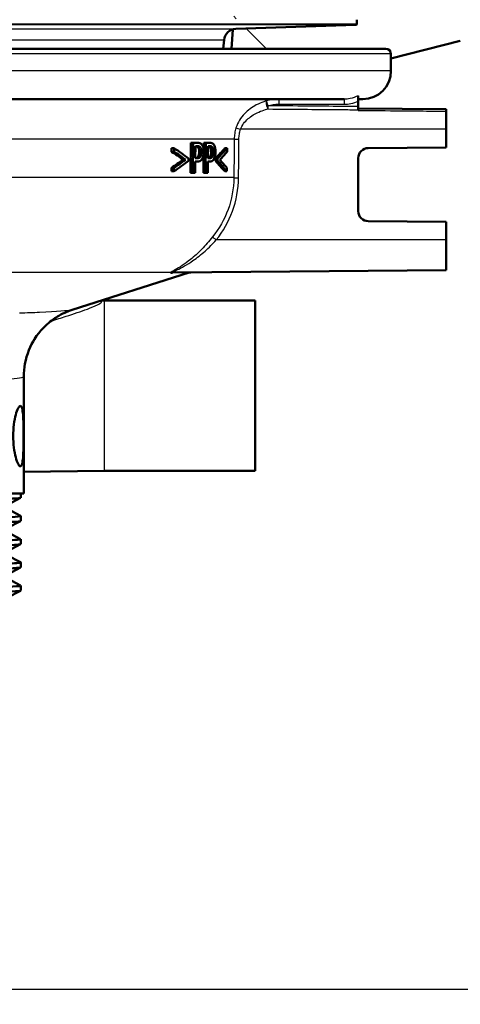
# Paper-space layout 'DS_2' of a CAD drawing. Header units: millimetres. Extents: x 0 to 2100, y 0 to 2970.
# Tile 9 of 15: x 721 to 765, y 1449 to 1547. Entities that reach past the tile are written whole.
import ezdxf

# ---------------------------------------------------------------- set-up
doc = ezdxf.new("R2010")
doc.units = ezdxf.units.MM
doc.header["$LTSCALE"] = 10
for name, color, linetype, lineweight in [('Dimensions(ISO)', 7, 'Continuous', 25), ('Hatch', 7, 'Continuous', 9), ('Visible Edges(ISO)', 7, 'Continuous', 50), ('Visible Tangent Edges(ISO)', 7, 'Continuous', 25)]:
    doc.layers.add(name, color=color, linetype=linetype, lineweight=lineweight)
doc.styles.add('Text_3.5mm', font='arial.ttf', dxfattribs={"width": 0.9})
doc.dimstyles.new('KS-STANDARD', dxfattribs={"dimscale": 10, "dimtxt": 3.5, "dimasz": 2.5, "dimexe": 3.175, "dimexo": 0, "dimgap": 0.8, "dimtad": 1, "dimdec": 1, "dimrnd": 1e-08, "dimtxsty": 'Text_3.5mm', "dimcen": 0.09, "dimdle": 10, "dimclrd": 7, "dimclre": 7, "dimclrt": 7, "dimadec": 0, "dimazin": 2, "dimtfac": 0.714286, "dimtdec": 4, "dimtmove": 0, "dimatfit": 3, "dimfxl": 1, "dimtolj": 1, "dimlwd": 25, "dimlwe": 25, "dimarcsym": 0})

# ---------------------------------------------------------------- blocks, each defined once
blk = doc.blocks.new('*D6')
at = {"layer": 'Defpoints', "color": 0, "linetype": 'Continuous', "transparency": 16777216}
for p in [(998.052, 1716.554), (1090.503, 1716.554), (697.842, 1450.554)]:
    blk.add_point(p, dxfattribs=at)
at = {"layer": 'Dimensions(ISO)', "color": 7, "linetype": 'Continuous', "lineweight": 25, "transparency": 16777216}
for p, q in [((998.052, 1716.554), (1122.253, 1716.554)), ((1090.503, 1475.554), (1090.503, 1691.554)), ((697.842, 1450.554), (1122.253, 1450.554))]:
    blk.add_line(p, q, dxfattribs=at)
at = {"layer": 'Dimensions(ISO)', "color": 7, "linetype": 'Continuous', "transparency": 16777216}
for points in [[(1086.336, 1691.554), (1094.67, 1691.554), (1090.503, 1716.554)], [(1086.336, 1475.554), (1094.67, 1475.554), (1090.503, 1450.554)]]:
    blk.add_solid(points, dxfattribs=at)
at = {"layer": 'Dimensions(ISO)', "color": 7, "linetype": 'Continuous', "lineweight": 25, "transparency": 16777216, "insert": (1064.633, 1548.498), "char_height": 35, "attachment_point": 4, "rotation": 90, "style": 'Text_3.5mm'}
blk.add_mtext('\\A1;266', dxfattribs=at)
blk = doc.blocks.new('*D8')
at = {"layer": 'Defpoints', "color": 0, "linetype": 'Continuous', "transparency": 16777216}
for p in [(697.842, 1450.554), (1090.713, 1450.554), (924.052, 846.554)]:
    blk.add_point(p, dxfattribs=at)
at = {"layer": 'Dimensions(ISO)', "color": 7, "linetype": 'Continuous', "lineweight": 25, "transparency": 16777216}
for p, q in [((697.842, 1450.554), (1122.463, 1450.554)), ((1090.713, 871.554), (1090.713, 1425.554)), ((924.052, 846.554), (1122.463, 846.554))]:
    blk.add_line(p, q, dxfattribs=at)
at = {"layer": 'Dimensions(ISO)', "color": 7, "linetype": 'Continuous', "transparency": 16777216}
for points in [[(1086.546, 1425.554), (1094.879, 1425.554), (1090.713, 1450.554)], [(1086.546, 871.554), (1094.879, 871.554), (1090.713, 846.554)]]:
    blk.add_solid(points, dxfattribs=at)
at = {"layer": 'Dimensions(ISO)', "color": 7, "linetype": 'Continuous', "lineweight": 25, "transparency": 16777216, "insert": (1064.843, 1078.302), "char_height": 35, "attachment_point": 4, "rotation": 90, "style": 'Text_3.5mm'}
blk.add_mtext('\\A1;\\fArial|b0|i0;\\H35.0000;ca. 604', dxfattribs=at)

psp = doc.layouts.new('DS_2')

# ---------------------------------------------------------------- hatches: boundary and pattern name
at = {"layer": 'Hatch'}
h = psp.add_hatch(dxfattribs=at)
h.set_pattern_fill('ANSI31', color=256, scale=254, angle=90, style=0)
h.set_pattern_definition([(135, (0, 0), (-22.45064, -22.45064), [])])
edge = h.paths.add_edge_path()
edge.add_ellipse((754.86, 1546.551), major_axis=(0.0999, 0.0035), ratio=1, start_angle=270, end_angle=360)
edge.add_line((754.96, 1546.554), (754.946, 1546.954))
edge.add_ellipse((754.846, 1546.95), major_axis=(0, 0.1), ratio=1, start_angle=272, end_angle=360)
edge.add_line((754.846, 1547.05), (742.692, 1547.05))
edge.add_line((742.692, 1547.05), (742.793, 1548.493))
edge.add_ellipse((743.79, 1548.423), major_axis=(-0.259, 0.966), ratio=1, start_angle=0, end_angle=71, ccw=False)
edge.add_line((743.531, 1549.389), (755.084, 1552.485))
edge.add_ellipse((754.825, 1553.451), major_axis=(0.707, -0.707), ratio=1, start_angle=330, end_angle=360)
edge.add_line((755.532, 1552.743), (757.071, 1554.283))
edge.add_spline(control_points=[(757.071, 1554.283), (757.158, 1554.369), (757.259, 1554.439), (757.483, 1554.539), (757.603, 1554.568), (757.726, 1554.574)], knot_values=[-0.073502, -0.073502, -0.073502, -0.073502, -0.036751, -0.036751, -0.000003, -0.000003, -0.000003, -0.000003], degree=3, periodic=0)
edge.add_line((757.726, 1554.574), (876.107, 1560.778))
edge.add_spline(control_points=[(876.107, 1560.778), (878.746, 1560.917), (881.332, 1561.577), (886.107, 1563.869), (888.248, 1565.482), (891.475, 1569.114), (892.657, 1570.994), (894.307, 1574.933), (894.804, 1576.95), (894.984, 1579.008)], knot_values=[-2.870228, -2.870228, -2.870228, -2.870228, -2.077334, -2.077334, -1.281179, -1.281179, -0.61961, -0.61961, 0, 0, 0, 0], degree=3, periodic=0)
edge.add_line((894.984, 1579.008), (910.143, 1752.272))
edge.add_ellipse((912.633, 1752.054), major_axis=(0, 2.5), ratio=1, start_angle=0, end_angle=84.99999, ccw=False)
edge.add_line((912.633, 1754.554), (943.553, 1754.554))
edge.add_ellipse((943.553, 1750.554), major_axis=(3.99, 0.279), ratio=1, start_angle=0, end_angle=85.99998, ccw=False)
edge.add_line((947.543, 1750.833), (947.842, 1746.554))
edge.add_line((947.842, 1746.554), (938.052, 1746.554))
edge.add_line((938.052, 1746.554), (935.842, 1746.554))
edge.add_line((935.842, 1746.554), (935.842, 1744.554))
edge.add_line((935.842, 1744.554), (920.074, 1744.554))
edge.add_ellipse((920.074, 1739.554), major_axis=(-4.981, 0.436), ratio=1, start_angle=275.00001, end_angle=360)
edge.add_line((915.093, 1739.99), (900.535, 1573.59))
edge.add_spline(control_points=[(900.535, 1573.59), (900.247, 1570.299), (899.31, 1567.097), (896.238, 1561.232), (894.129, 1558.629), (889.451, 1554.755), (887.052, 1553.36), (882.058, 1551.472), (879.517, 1550.939), (876.938, 1550.803)], knot_values=[-3.587784, -3.587784, -3.587784, -3.587784, -2.596671, -2.596671, -1.601478, -1.601478, -0.774514, -0.774514, 0, 0, 0, 0], degree=3, periodic=0)
edge.add_line((876.938, 1550.803), (766.207, 1545))
edge.add_spline(control_points=[(766.207, 1545), (766.043, 1544.991), (765.879, 1544.975), (765.553, 1544.925), (765.392, 1544.892), (765.232, 1544.851)], knot_values=[-0.098841, -0.098841, -0.098841, -0.098841, -0.049425, -0.049425, -0.000007, -0.000007, -0.000007, -0.000007], degree=3, periodic=0)
edge.add_line((765.232, 1544.851), (758.342, 1543.092))
edge.add_line((758.342, 1543.092), (758.342, 1543.554))
edge.add_ellipse((757.842, 1543.554), major_axis=(0, 0.5), ratio=1, start_angle=270, end_angle=360)
edge.add_line((757.842, 1544.054), (742.482, 1544.054))
edge.add_line((742.482, 1544.054), (742.617, 1545.988))
edge.add_ellipse((742.947, 1544.834), major_axis=(-0.329, 1.154), ratio=1, start_angle=346.07229, end_angle=360, ccw=False)
edge.add_line((742.905, 1546.033), (754.863, 1546.451))
edge = h.paths.add_edge_path()
edge.add_ellipse((640.825, 1546.551), major_axis=(-0.0035, -0.0999), ratio=1, start_angle=270, end_angle=360)
edge.add_line((640.821, 1546.451), (652.78, 1546.033))
edge.add_ellipse((652.738, 1544.834), major_axis=(0.042, 1.199), ratio=1, start_angle=346.07229, end_angle=360, ccw=False)
edge.add_line((653.067, 1545.988), (653.203, 1544.054))
edge.add_line((653.203, 1544.054), (637.842, 1544.054))
edge.add_ellipse((637.842, 1543.554), major_axis=(-0.5, 0), ratio=1, start_angle=270, end_angle=360)
edge.add_line((637.342, 1543.554), (637.342, 1543.092))
edge.add_line((637.342, 1543.092), (630.453, 1544.851))
edge.add_spline(control_points=[(630.453, 1544.851), (630.293, 1544.892), (630.132, 1544.925), (629.806, 1544.975), (629.642, 1544.991), (629.478, 1545)], knot_values=[-0.098821, -0.098821, -0.098821, -0.098821, -0.049401, -0.049401, -0.000003, -0.000003, -0.000003, -0.000003], degree=3, periodic=0)
edge.add_line((629.478, 1545), (518.746, 1550.803))
edge.add_spline(control_points=[(518.746, 1550.803), (515.447, 1550.976), (512.215, 1551.801), (506.246, 1554.667), (503.571, 1556.683), (499.536, 1561.223), (498.058, 1563.573), (495.997, 1568.497), (495.375, 1571.018), (495.15, 1573.59)], knot_values=[-3.587785, -3.587785, -3.587785, -3.587785, -2.596669, -2.596669, -1.601475, -1.601475, -0.774512, -0.774512, 0, 0, 0, 0], degree=3, periodic=0)
edge.add_line((495.15, 1573.59), (484.567, 1694.554))
edge.add_line((484.567, 1694.554), (490.592, 1694.554))
edge.add_line((490.592, 1694.554), (500.701, 1579.008))
edge.add_spline(control_points=[(500.701, 1579.008), (500.931, 1576.375), (501.681, 1573.814), (504.138, 1569.121), (505.825, 1567.039), (509.568, 1563.94), (511.488, 1562.824), (515.482, 1561.314), (517.515, 1560.887), (519.578, 1560.778)], knot_values=[-2.870221, -2.870221, -2.870221, -2.870221, -2.077329, -2.077329, -1.281176, -1.281176, -0.619604, -0.619604, 0, 0, 0, 0], degree=3, periodic=0)
edge.add_line((519.578, 1560.778), (637.959, 1554.574))
edge.add_spline(control_points=[(637.959, 1554.574), (638.082, 1554.568), (638.202, 1554.539), (638.425, 1554.439), (638.527, 1554.369), (638.614, 1554.283)], knot_values=[-0.073507, -0.073507, -0.073507, -0.073507, -0.036774, -0.036774, -0.000021, -0.000021, -0.000021, -0.000021], degree=3, periodic=0)
edge.add_line((638.614, 1554.283), (640.153, 1552.743))
edge.add_ellipse((640.86, 1553.451), major_axis=(-0.259, -0.966), ratio=1, start_angle=330, end_angle=360)
edge.add_line((640.601, 1552.485), (652.153, 1549.389))
edge.add_ellipse((651.895, 1548.423), major_axis=(0.998, 0.07), ratio=1, start_angle=0, end_angle=71, ccw=False)
edge.add_line((652.892, 1548.493), (652.993, 1547.05))
edge.add_line((652.993, 1547.05), (640.839, 1547.05))
edge.add_ellipse((640.839, 1546.95), major_axis=(-0.0999, 0.0035), ratio=1, start_angle=272, end_angle=360)
edge.add_line((640.739, 1546.954), (640.725, 1546.554))
edge = h.paths.add_edge_path()
edge.add_line((466.081, 1754.554), (452.132, 1754.554))
edge.add_ellipse((452.132, 1750.554), major_axis=(0, 4), ratio=1, start_angle=0, end_angle=85.99998)
edge.add_line((448.142, 1750.833), (447.842, 1746.554))
edge.add_line((447.842, 1746.554), (458.052, 1746.554))
edge.add_line((458.052, 1746.554), (459.842, 1746.554))
edge.add_line((459.842, 1746.554), (459.842, 1744.554))
edge.add_line((459.842, 1744.554), (474.796, 1744.554))
edge.add_line((474.796, 1744.554), (474.796, 1754.554))
edge.add_line((474.796, 1754.554), (466.081, 1754.554))

# ---------------------------------------------------------------- linework, layer by layer
at = {"layer": 'Visible Edges(ISO)'}
for p, q in [((754.946, 1546.954), (754.96, 1546.554)), ((742.617, 1545.988), (742.482, 1544.054)), ((742.905, 1546.033), (754.863, 1546.451)), ((741.674, 1544.054), (741.751, 1544.938)), ((758.342, 1543.092), (765.232, 1544.851)), ((637.842, 1544.054), (757.842, 1544.054)), ((758.342, 1541.854), (758.342, 1543.554)), ((753.684, 1539.054), (711.444, 1539.054)), ((755.092, 1538.849), (755.092, 1539.4)), ((755.542, 1539.054), (755.092, 1539.054)), ((755.092, 1538.316), (755.092, 1538.849)), ((755.092, 1538.13), (755.092, 1538.316)), ((763.842, 1538.054), (755.092, 1538.13)), ((755.092, 1538.13), (755.092, 1538)), ((755.092, 1537.936), (755.092, 1538)), ((763.842, 1537.854), (763.842, 1538.054)), ((763.842, 1536.054), (763.842, 1537.854)), ((763.842, 1536.054), (763.842, 1534.254)), ((736.538, 1533.83), (736.542, 1534.187)), ((736.787, 1534.187), (736.542, 1534.187)), ((736.787, 1534.187), (736.783, 1533.83)), ((738.401, 1531.722), (738.432, 1534.722)), ((738.665, 1534.722), (738.432, 1534.722)), ((738.665, 1534.722), (738.635, 1531.722)), ((738.665, 1534.722), (739.109, 1534.722)), ((738.887, 1533.181), (738.899, 1534.377)), ((739.092, 1534.377), (738.899, 1534.377)), ((739.718, 1534.123), (739.724, 1534.722)), ((739.951, 1534.722), (739.724, 1534.722)), ((739.951, 1534.722), (739.921, 1531.722)), ((739.951, 1534.722), (740.341, 1534.722)), ((740.144, 1533.181), (740.156, 1534.377)), ((740.325, 1534.377), (740.156, 1534.377)), ((742.051, 1534.187), (741.836, 1534.187)), ((742.048, 1533.83), (742.051, 1534.187)), ((756.084, 1534.186), (763.842, 1534.254)), ((736.783, 1533.83), (736.538, 1533.83)), ((738.211, 1532.913), (738.214, 1533.154)), ((738.887, 1533.181), (739.046, 1533.181)), ((739.412, 1533.361), (739.183, 1533.361)), ((739.695, 1531.722), (739.712, 1533.522)), ((740.144, 1533.181), (740.284, 1533.181)), ((740.605, 1533.361), (740.382, 1533.361)), ((740.888, 1532.913), (740.89, 1533.154)), ((741.11, 1533.154), (740.89, 1533.154)), ((741.11, 1533.154), (741.108, 1532.913)), ((755.092, 1527.922), (755.092, 1533.186)), ((736.517, 1531.88), (736.521, 1532.238)), ((736.766, 1532.238), (736.521, 1532.238)), ((736.766, 1532.238), (736.762, 1531.88)), ((737.904, 1533.035), (737.666, 1533.035)), ((738.872, 1531.722), (738.884, 1532.841)), ((739.081, 1532.841), (738.884, 1532.841)), ((740.13, 1531.722), (740.141, 1532.841)), ((740.314, 1532.841), (740.141, 1532.841)), ((741.108, 1532.913), (740.888, 1532.913)), ((742.03, 1531.88), (742.033, 1532.238)), ((736.762, 1531.88), (736.517, 1531.88)), ((738.635, 1531.722), (738.401, 1531.722)), ((738.872, 1531.722), (738.635, 1531.722)), ((739.921, 1531.722), (739.695, 1531.722)), ((740.13, 1531.722), (739.921, 1531.722)), ((742.03, 1531.88), (741.814, 1531.88)), ((763.842, 1526.854), (756.084, 1526.922)), ((763.842, 1526.854), (763.842, 1525.054)), ((763.842, 1522.054), (763.842, 1525.054)), ((726.653, 1518.1), (738.288, 1521.807)), ((763.842, 1522.054), (736.653, 1521.817)), ((729.842, 1519.025), (729.564, 1519.027)), ((729.842, 1519.025), (744.842, 1519.025)), ((744.842, 1502.083), (744.842, 1519.025)), ((721.842, 1499.854), (721.842, 1511.471)), ((729.842, 1502.083), (721.842, 1502.013)), ((729.842, 1502.083), (744.842, 1502.083)), ((721.842, 1499.854), (673.842, 1499.854)), ((721.542, 1499.431), (721.542, 1499.854)), ((721.532, 1499.42), (720.216, 1498.735)), ((720.216, 1498.309), (721.532, 1497.623)), ((721.532, 1497.111), (720.216, 1496.426)), ((721.542, 1497.122), (721.542, 1497.612)), ((720.216, 1496), (721.532, 1495.314)), ((721.542, 1494.813), (721.542, 1495.303)), ((721.532, 1494.802), (720.216, 1494.117)), ((720.216, 1493.691), (721.532, 1493.005)), ((721.542, 1492.504), (721.542, 1492.994)), ((721.532, 1492.493), (720.216, 1491.808)), ((720.216, 1491.382), (721.532, 1490.696)), ((721.532, 1490.184), (720.216, 1489.499)), ((721.542, 1490.195), (721.542, 1490.685))]:
    psp.add_line(p, q, dxfattribs=at)
for centre, radius, start, end in [((742.947, 1544.834), 1.2, 92, 175), ((754.86, 1546.551), 0.1, 272, 2), ((757.842, 1543.554), 0.5, 0, 90), ((755.542, 1541.854), 2.8, 270, 0), ((756.092, 1533.186), 1, 90.5, 180), ((756.092, 1527.922), 1, 180, 269.5), ((735.253, 1531.335), 10, 287.67086, 287.77964)]:
    psp.add_arc(centre, radius, start, end, dxfattribs=at)
for centre, major_axis, ratio, start_param, end_param in [((697.842, 1521.183), (-47.522, 0), 0.477532, 3.697292, 3.751837), ((697.842, 1542.754), (47.51, 0), 0.477532, 5.846296, 5.896002), ((697.842, 1542.754), (-47.71, 0), 0.477532, 2.706641, 2.756099), ((697.842, 1520.923), (-47.32, 0), 0.473917, 3.712169, 3.75489), ((697.842, 1520.923), (47.52, 0), 0.473917, 0.567857, 0.610317), ((697.842, 1542.331), (47.706, 0), 0.473917, 5.859442, 5.897695), ((697.842, 1545.371), (47.533, 0), 0.475366, 5.662922, 5.705652), ((697.842, 1545.075), (47.73, 0), 0.477532, 5.665829, 5.720393), ((697.842, 1545.372), (-47.733, 0), 0.475366, 2.524298, 2.566767), ((697.842, 1523.503), (-47.342, 0), 0.477532, 3.521218, 3.570937), ((697.842, 1523.503), (47.542, 0), 0.477532, 0.377928, 0.4274), ((697.842, 1523.898), (-47.546, 0), 0.475366, 3.519512, 3.557772)]:
    psp.add_ellipse(centre, major_axis=major_axis, ratio=ratio, start_param=start_param, end_param=end_param, dxfattribs=at)
for points, knots in [([(739.166, 1534.263), (739.134, 1534.301), (739.099, 1534.326), (739.02, 1534.362), (738.967, 1534.373), (738.899, 1534.376)], [0, 0, 0, 0, 0.02263251, 0.02263251, 0.04905415, 0.04905415, 0.04905415, 0.04905415]), ([(739.092, 1534.377), (739.187, 1534.377), (739.243, 1534.363), (739.319, 1534.333), (739.359, 1534.306), (739.395, 1534.263)], [-0.04732175, -0.04732175, -0.04732175, -0.04732175, -0.02581945, -0.02581945, 0, 0, 0, 0]), ([(739.551, 1534.535), (739.507, 1534.59), (739.46, 1534.63), (739.365, 1534.683), (739.307, 1534.704), (739.189, 1534.72), (739.149, 1534.722), (739.109, 1534.722)], [-0.1241226, -0.1241226, -0.1241226, -0.1241226, -0.0717238, -0.0717238, -0.0237948, -0.0237948, 0, 0, 0, 0]), ([(739.282, 1533.806), (739.283, 1533.883), (739.279, 1533.96), (739.256, 1534.081), (739.242, 1534.126), (739.208, 1534.205), (739.188, 1534.236), (739.166, 1534.263)], [0, 0, 0, 0, 0.02309373, 0.02309373, 0.03925656, 0.03925656, 0.05485758, 0.05485758, 0.05485758, 0.05485758]), ([(739.395, 1534.263), (739.418, 1534.235), (739.439, 1534.202), (739.469, 1534.131), (739.483, 1534.089), (739.507, 1533.958), (739.512, 1533.882), (739.511, 1533.806)], [-0.06832273, -0.06832273, -0.06832273, -0.06832273, -0.0421133, -0.0421133, -0.02291149, -0.02291149, 0, 0, 0, 0]), ([(739.739, 1533.818), (739.74, 1533.884), (739.737, 1533.951), (739.726, 1534.075), (739.718, 1534.133), (739.686, 1534.279), (739.655, 1534.361), (739.599, 1534.469), (739.575, 1534.504), (739.551, 1534.535)], [-0.08633831, -0.08633831, -0.08633831, -0.08633831, -0.06646762, -0.06646762, -0.04831688, -0.04831688, -0.01803736, -0.01803736, 0, 0, 0, 0]), ([(740.368, 1534.263), (740.34, 1534.301), (740.309, 1534.327), (740.245, 1534.36), (740.205, 1534.37), (740.156, 1534.375)], [0, 0, 0, 0, 0.02241716, 0.02241716, 0.04460198, 0.04460198, 0.04460198, 0.04460198]), ([(740.325, 1534.377), (740.408, 1534.377), (740.458, 1534.363), (740.526, 1534.332), (740.56, 1534.305), (740.591, 1534.263)], [-0.0465302, -0.0465302, -0.0465302, -0.0465302, -0.0248614, -0.0248614, 0, 0, 0, 0]), ([(740.728, 1534.535), (740.69, 1534.59), (740.649, 1534.629), (740.566, 1534.683), (740.517, 1534.703), (740.413, 1534.72), (740.377, 1534.722), (740.341, 1534.722)], [-0.1206587, -0.1206587, -0.1206587, -0.1206587, -0.069873, -0.069873, -0.0237479, -0.0237479, 0, 0, 0, 0]), ([(740.47, 1533.806), (740.471, 1533.884), (740.467, 1533.963), (740.446, 1534.084), (740.435, 1534.128), (740.405, 1534.205), (740.387, 1534.237), (740.368, 1534.263)], [0, 0, 0, 0, 0.02352031, 0.02352031, 0.03924572, 0.03924572, 0.05445982, 0.05445982, 0.05445982, 0.05445982]), ([(740.591, 1534.263), (740.611, 1534.236), (740.629, 1534.203), (740.658, 1534.124), (740.669, 1534.081), (740.689, 1533.962), (740.693, 1533.884), (740.693, 1533.806)], [-0.05440225, -0.05440225, -0.05440225, -0.05440225, -0.03860565, -0.03860565, -0.02335991, -0.02335991, 0, 0, 0, 0]), ([(740.892, 1533.818), (740.893, 1533.883), (740.891, 1533.948), (740.882, 1534.071), (740.875, 1534.127), (740.845, 1534.286), (740.816, 1534.368), (740.771, 1534.467), (740.75, 1534.503), (740.728, 1534.535)], [-0.071124, -0.071124, -0.071124, -0.071124, -0.05672296, -0.05672296, -0.04358972, -0.04358972, -0.01821751, -0.01821751, 0, 0, 0, 0]), ([(738.887, 1533.184), (738.91, 1533.186), (738.932, 1533.189), (739.024, 1533.206), (739.061, 1533.228), (739.1, 1533.255), (739.118, 1533.271), (739.152, 1533.311), (739.168, 1533.334), (739.183, 1533.361)], [0.0141458, 0.0141458, 0.0141458, 0.0141458, 0.027383, 0.027383, 0.0691831, 0.0691831, 0.1096856, 0.1096856, 0.1494727, 0.1494727, 0.1494727, 0.1494727]), ([(739.412, 1533.361), (739.393, 1533.326), (739.372, 1533.297), (739.317, 1533.242), (739.288, 1533.227), (739.206, 1533.19), (739.125, 1533.181), (739.046, 1533.181)], [-0.06675503, -0.06675503, -0.06675503, -0.06675503, -0.05858064, -0.05858064, -0.0471158, -0.0471158, 0, 0, 0, 0]), ([(739.081, 1532.841), (739.163, 1532.841), (739.252, 1532.852), (739.408, 1532.926), (739.465, 1532.98), (739.539, 1533.07), (739.565, 1533.109), (739.589, 1533.152)], [-0.0870569, -0.0870569, -0.0870569, -0.0870569, -0.05269877, -0.05269877, -0.01978958, -0.01978958, 0, 0, 0, 0]), ([(739.183, 1533.361), (739.207, 1533.403), (739.228, 1533.451), (739.254, 1533.539), (739.265, 1533.582), (739.279, 1533.694), (739.282, 1533.75), (739.282, 1533.806)], [0, 0, 0, 0, 0.01924128, 0.01924128, 0.03080292, 0.03080292, 0.04176868, 0.04176868, 0.04176868, 0.04176868]), ([(739.511, 1533.806), (739.511, 1533.757), (739.508, 1533.707), (739.497, 1533.602), (739.488, 1533.562), (739.464, 1533.468), (739.44, 1533.41), (739.412, 1533.361)], [-0.039334, -0.039334, -0.039334, -0.039334, -0.03161536, -0.03161536, -0.02253786, -0.02253786, 0, 0, 0, 0]), ([(739.589, 1533.152), (739.626, 1533.216), (739.656, 1533.291), (739.699, 1533.444), (739.719, 1533.539), (739.736, 1533.711), (739.738, 1533.764), (739.739, 1533.818)], [-0.09892143, -0.09892143, -0.09892143, -0.09892143, -0.05245471, -0.05245471, -0.01610702, -0.01610702, 0, 0, 0, 0]), ([(740.144, 1533.186), (740.158, 1533.188), (740.172, 1533.191), (740.245, 1533.208), (740.278, 1533.23), (740.312, 1533.258), (740.328, 1533.274), (740.357, 1533.313), (740.37, 1533.335), (740.382, 1533.361)], [0.0183145, 0.0183145, 0.0183145, 0.0183145, 0.027421, 0.027421, 0.0672224, 0.0672224, 0.1024984, 0.1024984, 0.1373129, 0.1373129, 0.1373129, 0.1373129]), ([(740.605, 1533.361), (740.589, 1533.326), (740.57, 1533.298), (740.522, 1533.242), (740.496, 1533.227), (740.425, 1533.19), (740.353, 1533.181), (740.284, 1533.181)], [-0.06488875, -0.06488875, -0.06488875, -0.06488875, -0.0569175, -0.0569175, -0.04577876, -0.04577876, 0, 0, 0, 0]), ([(740.314, 1532.841), (740.386, 1532.841), (740.463, 1532.852), (740.606, 1532.929), (740.656, 1532.987), (740.715, 1533.068), (740.738, 1533.108), (740.76, 1533.152)], [-0.07194787, -0.07194787, -0.07194787, -0.07194787, -0.04673827, -0.04673827, -0.01998293, -0.01998293, 0, 0, 0, 0]), ([(740.382, 1533.361), (740.404, 1533.404), (740.424, 1533.454), (740.446, 1533.543), (740.455, 1533.585), (740.467, 1533.696), (740.47, 1533.751), (740.47, 1533.806)], [0, 0, 0, 0, 0.01966055, 0.01966055, 0.03042106, 0.03042106, 0.04031418, 0.04031418, 0.04031418, 0.04031418]), ([(740.693, 1533.806), (740.692, 1533.757), (740.69, 1533.708), (740.68, 1533.603), (740.672, 1533.563), (740.652, 1533.469), (740.63, 1533.411), (740.605, 1533.361)], [-0.03873467, -0.03873467, -0.03873467, -0.03873467, -0.03130112, -0.03130112, -0.0224842, -0.0224842, 0, 0, 0, 0]), ([(740.76, 1533.152), (740.792, 1533.216), (740.819, 1533.291), (740.856, 1533.442), (740.874, 1533.535), (740.889, 1533.708), (740.892, 1533.763), (740.892, 1533.818)], [-0.09861284, -0.09861284, -0.09861284, -0.09861284, -0.05260908, -0.05260908, -0.01653962, -0.01653962, 0, 0, 0, 0]), ([(736.648, 1521.807), (736.645, 1521.806), (736.642, 1521.806), (736.599, 1521.801), (736.563, 1521.797), (736.53, 1521.796), (736.526, 1521.796), (736.521, 1521.796), (736.519, 1521.796), (736.516, 1521.796), (736.515, 1521.796), (736.512, 1521.796), (736.511, 1521.796), (736.507, 1521.796), (736.505, 1521.796), (736.5, 1521.797), (736.498, 1521.797), (736.491, 1521.797), (736.487, 1521.798), (736.472, 1521.8), (736.465, 1521.802), (736.459, 1521.806), (736.459, 1521.806), (736.458, 1521.807)], [-0.0018221, -0.0018221, -0.0018221, -0.0018221, 0, 0, 0.02736164, 0.02736164, 0.03097455, 0.03097455, 0.03273452, 0.03273452, 0.03411206, 0.03411206, 0.0356395, 0.0356395, 0.03815488, 0.03815488, 0.04110121, 0.04110121, 0.04683087, 0.04683087, 0.06265044, 0.06265044, 0.06401536, 0.06401536, 0.06401536, 0.06401536]), ([(738.304, 1521.812), (738.304, 1521.812), (738.304, 1521.812), (738.304, 1521.812), (738.305, 1521.812), (738.31, 1521.814), (738.312, 1521.814), (738.316, 1521.815), (738.317, 1521.816), (738.322, 1521.817), (738.326, 1521.818), (738.337, 1521.82), (738.344, 1521.822), (738.369, 1521.827), (738.379, 1521.832), (738.441, 1521.832)], [0.76957859, 0.76957859, 0.76957859, 0.76957859, 0.76971273, 0.76971273, 0.77475477, 0.77475477, 0.77614809, 0.77614809, 0.77690098, 0.77690098, 0.77801146, 0.77801146, 0.77891579, 0.77891579, 0.77979681, 0.77979681, 0.77979681, 0.77979681]), ([(726.653, 1518.1), (726.533, 1518.062), (726.391, 1518.013), (726.033, 1517.871), (725.817, 1517.778), (725.26, 1517.482), (724.916, 1517.284), (724.034, 1516.583), (723.472, 1516.077), (722.52, 1514.563), (722.14, 1513.723), (721.883, 1512.329), (721.842, 1511.901), (721.842, 1511.471)], [18.1877803, 18.1877803, 18.1877803, 18.1877803, 18.2278164, 18.2278164, 18.2678525, 18.2678525, 18.3078886, 18.3078886, 18.3479247, 18.3479247, 18.3762406, 18.3762406, 18.3879608, 18.3879608, 18.3879608, 18.3879608]), ([(720.799, 1505.554), (720.799, 1505.931), (720.822, 1506.332), (720.912, 1507.067), (720.977, 1507.401), (721.117, 1507.935), (721.201, 1508.168), (721.364, 1508.477), (721.442, 1508.554), (721.57, 1508.554), (721.628, 1508.48), (721.716, 1508.174), (721.748, 1507.942), (721.79, 1507.408), (721.803, 1507.071), (721.819, 1506.332), (721.822, 1505.931), (721.822, 1505.177), (721.819, 1504.776), (721.803, 1504.037), (721.79, 1503.7), (721.748, 1503.166), (721.716, 1502.934), (721.628, 1502.628), (721.57, 1502.554), (721.442, 1502.554), (721.364, 1502.631), (721.201, 1502.94), (721.117, 1503.173), (720.977, 1503.707), (720.912, 1504.041), (720.822, 1504.776), (720.799, 1505.177), (720.799, 1505.554)], [0, 0, 0, 0, 0.113171, 0.113171, 0.226341, 0.226341, 0.342149, 0.342149, 0.457957, 0.457957, 0.57184, 0.57184, 0.685722, 0.685722, 0.798681, 0.798681, 0.911639, 0.911639, 1.024598, 1.024598, 1.137556, 1.137556, 1.251439, 1.251439, 1.365322, 1.365322, 1.481129, 1.481129, 1.596937, 1.596937, 1.710108, 1.710108, 1.823279, 1.823279, 1.823279, 1.823279]), ([(674.154, 1498.266), (674.025, 1498.335), (675.177, 1498.404), (677.447, 1498.473), (679.886, 1498.547), (683.604, 1498.621), (687.956, 1498.696), (692.3, 1498.77), (697.256, 1498.844), (701.963, 1498.918), (706.664, 1498.992), (711.097, 1499.066), (714.494, 1499.14), (717.902, 1499.214), (720.253, 1499.289), (721.136, 1499.363), (721.406, 1499.386), (721.539, 1499.408), (721.537, 1499.431)], [29.815353, 29.815353, 29.815353, 29.815353, 30.379547, 30.379547, 30.379547, 30.985617, 30.985617, 30.985617, 31.590691, 31.590691, 31.590691, 32.194948, 32.194948, 32.194948, 32.80125, 32.80125, 32.80125, 32.986723, 32.986723, 32.986723, 32.986723]), ([(674.158, 1495.957), (674.119, 1495.976), (674.175, 1495.994), (674.326, 1496.013), (674.919, 1496.087), (676.984, 1496.161), (680.164, 1496.235), (683.402, 1496.311), (687.782, 1496.386), (692.52, 1496.462), (697.199, 1496.536), (702.204, 1496.611), (706.661, 1496.685), (711.113, 1496.759), (714.997, 1496.834), (717.636, 1496.908), (720.166, 1496.979), (721.539, 1497.051), (721.542, 1497.122)], [23.532167, 23.532167, 23.532167, 23.532167, 23.686463, 23.686463, 23.686463, 24.2908, 24.2908, 24.2908, 24.906224, 24.906224, 24.906224, 25.51401, 25.51401, 25.51401, 26.121147, 26.121147, 26.121147, 26.703538, 26.703538, 26.703538, 26.703538]), ([(674.146, 1496.458), (674.144, 1496.472), (674.198, 1496.487), (674.309, 1496.502), (674.878, 1496.576), (676.936, 1496.65), (680.124, 1496.725), (683.309, 1496.799), (687.607, 1496.874), (692.268, 1496.948), (696.925, 1497.022), (701.923, 1497.097), (706.391, 1497.171), (710.855, 1497.245), (714.771, 1497.319), (717.458, 1497.393), (720.142, 1497.468), (721.587, 1497.542), (721.541, 1497.616), (721.54, 1497.618), (721.537, 1497.621), (721.532, 1497.623)], [23.561945, 23.561945, 23.561945, 23.561945, 23.680632, 23.680632, 23.680632, 24.288299, 24.288299, 24.288299, 24.895325, 24.895325, 24.895325, 25.501755, 25.501755, 25.501755, 26.107636, 26.107636, 26.107636, 26.713012, 26.713012, 26.713012, 26.733315, 26.733315, 26.733315, 26.733315]), ([(674.15, 1494.149), (674.152, 1494.191), (674.623, 1494.234), (675.555, 1494.276), (677.184, 1494.351), (680.214, 1494.425), (684.117, 1494.499), (688.02, 1494.573), (692.777, 1494.648), (697.563, 1494.722), (702.347, 1494.796), (707.138, 1494.87), (711.104, 1494.944), (715.067, 1495.019), (718.188, 1495.093), (719.925, 1495.167), (721.076, 1495.216), (721.616, 1495.265), (721.525, 1495.314)], [17.27876, 17.27876, 17.27876, 17.27876, 17.625781, 17.625781, 17.625781, 18.231916, 18.231916, 18.231916, 18.837783, 18.837783, 18.837783, 19.443393, 19.443393, 19.443393, 20.048757, 20.048757, 20.048757, 20.45013, 20.45013, 20.45013, 20.45013]), ([(674.16, 1493.648), (674.074, 1493.694), (674.556, 1493.741), (675.595, 1493.788), (677.247, 1493.862), (680.301, 1493.937), (684.224, 1494.011), (688.146, 1494.085), (692.917, 1494.159), (697.709, 1494.234), (702.497, 1494.308), (707.284, 1494.382), (711.235, 1494.457), (715.184, 1494.531), (718.281, 1494.605), (719.987, 1494.679), (721.012, 1494.724), (721.532, 1494.768), (721.535, 1494.813)], [17.248982, 17.248982, 17.248982, 17.248982, 17.630672, 17.630672, 17.630672, 18.237435, 18.237435, 18.237435, 18.843905, 18.843905, 18.843905, 19.450094, 19.450094, 19.450094, 20.056011, 20.056011, 20.056011, 20.420352, 20.420352, 20.420352, 20.420352]), ([(674.144, 1491.84), (674.149, 1491.907), (675.336, 1491.973), (677.556, 1492.04), (680.024, 1492.114), (683.759, 1492.188), (688.113, 1492.262), (692.466, 1492.336), (697.419, 1492.41), (702.115, 1492.484), (706.985, 1492.561), (711.554, 1492.637), (714.975, 1492.714), (718.296, 1492.789), (720.521, 1492.863), (721.26, 1492.938), (721.484, 1492.96), (721.572, 1492.983), (721.526, 1493.005)], [10.995574, 10.995574, 10.995574, 10.995574, 11.538925, 11.538925, 11.538925, 12.143318, 12.143318, 12.143318, 12.747618, 12.747618, 12.747618, 13.374356, 13.374356, 13.374356, 13.982692, 13.982692, 13.982692, 14.166945, 14.166945, 14.166945, 14.166945]), ([(674.153, 1491.339), (674.021, 1491.409), (675.224, 1491.48), (677.583, 1491.55), (680.061, 1491.624), (683.805, 1491.698), (688.165, 1491.772), (692.525, 1491.846), (697.481, 1491.92), (702.176, 1491.994), (706.871, 1492.068), (711.283, 1492.143), (714.65, 1492.217), (718.016, 1492.291), (720.321, 1492.365), (721.167, 1492.439), (721.417, 1492.46), (721.539, 1492.482), (721.536, 1492.504)], [10.965797, 10.965797, 10.965797, 10.965797, 11.541147, 11.541147, 11.541147, 12.145756, 12.145756, 12.145756, 12.750266, 12.750266, 12.750266, 13.354679, 13.354679, 13.354679, 13.958998, 13.958998, 13.958998, 14.137167, 14.137167, 14.137167, 14.137167]), ([(693.402, 1490.039), (698.1, 1490.113), (703.066, 1490.187), (707.439, 1490.261), (711.811, 1490.336), (715.57, 1490.41), (718.064, 1490.484), (720.447, 1490.555), (721.665, 1490.626), (721.532, 1490.696)], [6.094709, 6.094709, 6.094709, 6.094709, 6.70007, 6.70007, 6.70007, 7.305313, 7.305313, 7.305313, 7.883759, 7.883759, 7.883759, 7.883759]), ([(693.402, 1489.549), (698.102, 1489.623), (703.071, 1489.697), (707.445, 1489.771), (711.818, 1489.845), (715.578, 1489.919), (718.07, 1489.994), (720.327, 1490.061), (721.536, 1490.128), (721.542, 1490.195)], [6.094709, 6.094709, 6.094709, 6.094709, 6.700342, 6.700342, 6.700342, 7.30585, 7.30585, 7.30585, 7.853982, 7.853982, 7.853982, 7.853982])]:
    psp.add_open_spline(points, degree=3, knots=knots, dxfattribs=at)
psp.add_open_spline([(736.651, 1521.817), (736.651, 1521.817), (736.652, 1521.817), (736.653, 1521.817)], degree=3, dxfattribs=at)
at = {"layer": 'Visible Tangent Edges(ISO)'}
for p, q in [((640.725, 1546.554), (754.96, 1546.554)), ((754.863, 1546.451), (640.821, 1546.451)), ((652.78, 1546.033), (742.905, 1546.033)), ((653.934, 1544.938), (741.751, 1544.938)), ((758.342, 1543.554), (702.398, 1543.554)), ((758.342, 1541.854), (707.2, 1541.854)), ((747.184, 1538.554), (753.682, 1538.554)), ((763.842, 1536.054), (743.385, 1536.054)), ((742.762, 1535.089), (715.738, 1535.089)), ((739.395, 1534.263), (739.166, 1534.263)), ((740.591, 1534.263), (740.368, 1534.263)), ((739.511, 1533.806), (739.282, 1533.806)), ((740.693, 1533.806), (740.47, 1533.806)), ((742.726, 1531.248), (717.56, 1531.248)), ((763.842, 1525.054), (740.98, 1525.054)), ((736.458, 1521.807), (720.366, 1521.807)), ((738.288, 1521.807), (736.648, 1521.807)), ((729.842, 1519.025), (729.842, 1502.083))]:
    psp.add_line(p, q, dxfattribs=at)
for centre, major_axis, ratio, start_param, end_param in [((747.185, 1538.554), (0, 0.5), 0.003823, 0, 1.570796), ((753.684, 1538.554), (0, 0.5), 0.003823, 0, 1.570796), ((746.105, 1538.398), (-0.132, 0.482), 0.226215, 0.087673, 2.234547), ((746.105, 1538.398), (-0.142, 0.479), 0.003666, 0.085395, 1.569712), ((746.105, 1538.398), (0.005, 0.5), 0.003823, 1.570831, 2.267014), ((743.39, 1536.054), (-0.477, 0.151), 0.002627, 0.312519, 1.562475), ((743.235, 1535.085), (-0.5, 0.005), 0.000081, 0.327652, 1.56207), ((743.2, 1531.243), (-0.5, 0.005), 0.000081, 0.327897, 1.56207), ((740.984, 1525.054), (-0.391, 0.311), 0.005432, 0.273577, 1.563967)]:
    psp.add_ellipse(centre, major_axis=major_axis, ratio=ratio, start_param=start_param, end_param=end_param, dxfattribs=at)
for points in [[(747.185, 1539.054), (746.775, 1539.054), (746.36, 1538.994), (745.964, 1538.876)], [(746.103, 1538.398), (746.453, 1538.501), (746.821, 1538.554), (747.184, 1538.554)], [(736.648, 1521.807), (736.669, 1521.81), (736.691, 1521.813), (736.713, 1521.817)]]:
    psp.add_open_spline(points, degree=3, dxfattribs=at)
for points, knots in [([(755.092, 1539.4), (754.834, 1539.264), (754.557, 1539.167), (754.076, 1539.073), (753.879, 1539.054), (753.684, 1539.054)], [0.4043244, 0.4043244, 0.4043244, 0.4043244, 0.506013, 0.506013, 0.5741522, 0.5741522, 0.5741522, 0.5741522]), ([(745.964, 1538.876), (745.877, 1538.851), (745.792, 1538.825), (745.448, 1538.709), (745.197, 1538.601), (744.525, 1538.245), (744.129, 1537.957), (743.412, 1537.21), (743.102, 1536.731), (742.936, 1536.197)], [0.7094868, 0.7094868, 0.7094868, 0.7094868, 0.73403, 0.73403, 0.8095645, 0.8095645, 0.9451584, 0.9451584, 1.0922287, 1.0922287, 1.0922287, 1.0922287]), ([(743.385, 1536.054), (743.533, 1536.458), (743.811, 1536.82), (744.457, 1537.384), (744.813, 1537.601), (745.415, 1537.87), (745.64, 1537.952), (745.948, 1538.039), (746.024, 1538.059), (746.101, 1538.077)], [-1.0922287, -1.0922287, -1.0922287, -1.0922287, -0.9451584, -0.9451584, -0.8095645, -0.8095645, -0.73403, -0.73403, -0.7094868, -0.7094868, -0.7094868, -0.7094868]), ([(746.101, 1538.077), (747.419, 1538.066), (748.737, 1538.055), (751.178, 1538.034), (752.302, 1538.024), (753.425, 1538.014), (753.981, 1538.01), (754.537, 1538.005), (755.092, 1538)], [-1.8241899, -1.8241899, -1.8241899, -1.8241899, -1.4287561, -1.4287561, -1.0917416, -1.0917416, -1.0917416, -0.924991, -0.924991, -0.924991, -0.924991]), ([(755.092, 1538.316), (754.537, 1538.321), (753.982, 1538.326), (753.427, 1538.331), (752.304, 1538.342), (751.181, 1538.352), (748.739, 1538.374), (747.421, 1538.386), (746.103, 1538.398)], [0.9252362, 0.9252362, 0.9252362, 0.9252362, 1.0917416, 1.0917416, 1.0917416, 1.4287561, 1.4287561, 1.8241899, 1.8241899, 1.8241899, 1.8241899]), ([(753.682, 1538.554), (753.909, 1538.554), (754.139, 1538.576), (754.615, 1538.67), (754.859, 1538.747), (755.092, 1538.849)], [-0.5741522, -0.5741522, -0.5741522, -0.5741522, -0.506013, -0.506013, -0.429926, -0.429926, -0.429926, -0.429926]), ([(755.092, 1537.936), (756.519, 1537.923), (757.946, 1537.91), (759.373, 1537.896), (760.201, 1537.888), (761.03, 1537.881), (762.519, 1537.866), (763.181, 1537.86), (763.842, 1537.854)], [1.2217387, 1.2217387, 1.2217387, 1.2217387, 1.6498181, 1.6498181, 1.6498181, 1.8983053, 1.8983053, 2.0967802, 2.0967802, 2.0967802, 2.0967802]), ([(742.936, 1536.197), (742.88, 1536.019), (742.838, 1535.835), (742.779, 1535.464), (742.764, 1535.276), (742.762, 1535.089)], [0, 0, 0, 0, 0.0490837, 0.0490837, 0.09816739, 0.09816739, 0.09816739, 0.09816739]), ([(743.231, 1535.085), (743.232, 1535.248), (743.246, 1535.413), (743.298, 1535.737), (743.336, 1535.898), (743.385, 1536.054)], [-0.09816739, -0.09816739, -0.09816739, -0.09816739, -0.0490837, -0.0490837, 0, 0, 0, 0]), ([(742.762, 1535.089), (742.756, 1534.449), (742.75, 1533.809), (742.738, 1532.528), (742.732, 1531.888), (742.726, 1531.248)], [-0.3841436, -0.3841436, -0.3841436, -0.3841436, -0.1920718, -0.1920718, 0, 0, 0, 0]), ([(743.195, 1531.243), (743.201, 1531.884), (743.207, 1532.524), (743.219, 1533.804), (743.225, 1534.444), (743.231, 1535.085)], [0, 0, 0, 0, 0.1920718, 0.1920718, 0.3841436, 0.3841436, 0.3841436, 0.3841436]), ([(742.726, 1531.248), (742.716, 1530.172), (742.516, 1529.083), (741.785, 1527.096), (741.258, 1526.167), (740.607, 1525.353)], [0, 0, 0, 0, 0.3388213, 0.3388213, 0.6665445, 0.6665445, 0.6665445, 0.6665445]), ([(740.98, 1525.054), (741.66, 1525.909), (742.212, 1526.884), (742.975, 1528.971), (743.185, 1530.114), (743.195, 1531.243)], [-0.6665445, -0.6665445, -0.6665445, -0.6665445, -0.3388213, -0.3388213, 0, 0, 0, 0]), ([(740.607, 1525.353), (740.269, 1524.93), (739.91, 1524.517), (739.169, 1523.755), (738.787, 1523.406), (738.131, 1522.881), (737.86, 1522.685), (737.348, 1522.347), (737.103, 1522.202), (736.778, 1522.019), (736.674, 1521.962), (736.508, 1521.865), (736.45, 1521.825), (736.458, 1521.807)], [0, 0, 0, 0, 0.1702552, 0.1702552, 0.3435829, 0.3435829, 0.4649713, 0.4649713, 0.581935, 0.581935, 0.6432396, 0.6432396, 0.7107573, 0.7107573, 0.7107573, 0.7107573]), ([(736.654, 1521.817), (736.635, 1521.817), (736.621, 1521.818), (736.571, 1521.831), (736.636, 1521.872), (736.836, 1521.97), (736.946, 1522.022), (737.292, 1522.189), (737.552, 1522.321), (738.093, 1522.629), (738.378, 1522.807), (739.07, 1523.285), (739.472, 1523.602), (740.251, 1524.295), (740.627, 1524.67), (740.98, 1525.054)], [-0.7437127, -0.7437127, -0.7437127, -0.7437127, -0.7249282, -0.7249282, -0.6432396, -0.6432396, -0.581935, -0.581935, -0.4649713, -0.4649713, -0.3435829, -0.3435829, -0.1702552, -0.1702552, 0, 0, 0, 0]), ([(738.361, 1521.832), (738.307, 1521.813), (738.282, 1521.805), (738.304, 1521.812), (738.311, 1521.814), (738.32, 1521.817)], [-0.82232916, -0.82232916, -0.82232916, -0.82232916, -0.76827198, -0.76827198, -0.75458662, -0.75458662, -0.75458662, -0.75458662]), ([(724.567, 1517.005), (725.071, 1517.158), (725.566, 1517.312), (726.801, 1517.706), (727.529, 1517.949), (728.548, 1518.327), (728.898, 1518.468), (729.36, 1518.694), (729.506, 1518.785), (729.593, 1518.918), (729.555, 1518.963), (729.453, 1518.992)], [0.0946273, 0.0946273, 0.0946273, 0.0946273, 0.2661347, 0.2661347, 0.5322641, 0.5322641, 0.6919501, 0.6919501, 0.8134062, 0.8134062, 0.9181586, 0.9181586, 0.9181586, 0.9181586]), ([(726.653, 1518.1), (726.636, 1518.095), (726.616, 1518.089), (726.238, 1518.001), (725.148, 1517.919), (722.818, 1517.818), (722.154, 1517.793), (721.422, 1517.769)], [-18.18778, -18.18778, -18.18778, -18.18778, -18.108727, -18.108727, -16.901662, -16.901662, -16.492183, -16.492183, -16.492183, -16.492183]), ([(717.46, 1511.098), (718.08, 1511.122), (718.641, 1511.148), (720.574, 1511.249), (721.465, 1511.331), (721.81, 1511.433), (721.842, 1511.452), (721.841, 1511.471)], [16.484553, 16.484553, 16.484553, 16.484553, 16.901662, 16.901662, 18.108727, 18.108727, 18.387961, 18.387961, 18.387961, 18.387961])]:
    psp.add_open_spline(points, degree=3, knots=knots, dxfattribs=at)

# ---------------------------------------------------------------- dimensions: what is measured, and where the dimension line sits
at = {"layer": 'Dimensions(ISO)', "color": 7, "linetype": 'Continuous', "lineweight": 25}
dim = psp.add_linear_dim(base=(1090.503, 1716.554), p1=(697.842, 1450.554), p2=(998.052, 1716.554), angle=90, dimstyle='KS-STANDARD', override={"dimgap": 0.8, "dimdec": 0, "dimtol": 0, "dimlim": 0, "dimtp": 0, "dimtm": 0, "dimtdec": 4, "dimtofl": 0, "dimatfit": 1}, dxfattribs=at)
dim.commit()
dim.dimension.update_dxf_attribs({"geometry": '*D6', "text_midpoint": (1090.503, 1583.554), "dimtype": 160})
dim = psp.add_linear_dim(base=(1090.713, 1450.554), p1=(924.052, 846.554), p2=(697.842, 1450.554), angle=90, text='\\fArial|b0|i0;\\H35.0000;ca. <>', dimstyle='KS-STANDARD', override={"dimgap": 0.8, "dimdec": 0, "dimtol": 0, "dimlim": 0, "dimtp": 0, "dimtm": 0, "dimtdec": 4, "dimtofl": 0, "dimatfit": 1}, dxfattribs=at)
dim.commit()
dim.dimension.update_dxf_attribs({"geometry": '*D8', "text_midpoint": (1090.713, 1148.554), "dimtype": 160})

doc.saveas('drawing.dxf')
